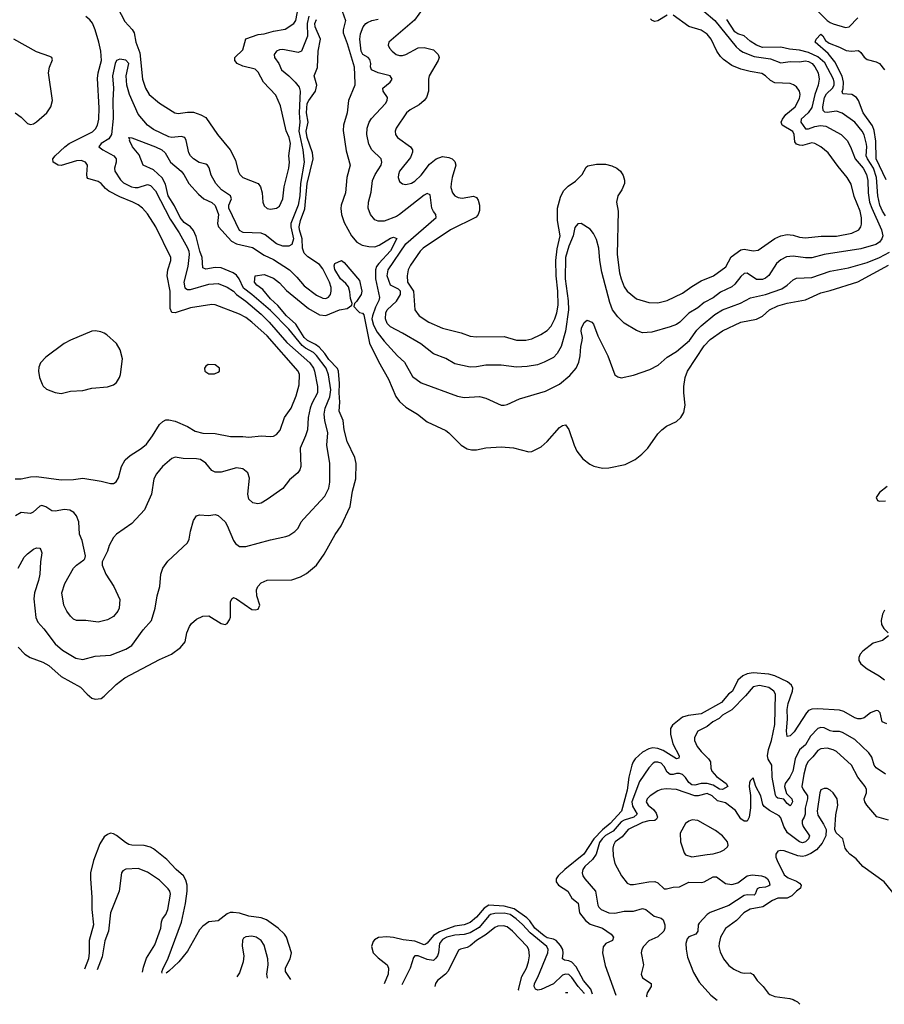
# Model space of a CAD drawing. Header units: inches. Extents: x 1694797 to 1849917, y 907313 to 1017959.
# Tile 151 of 256: x 1771300 to 1776922, y 909974 to 916376. Entities that reach past the tile are written whole.
import ezdxf

# ---------------------------------------------------------------- set-up
doc = ezdxf.new("R2010")
doc.units = ezdxf.units.IN
doc.header["$MEASUREMENT"] = 0
doc.layers.add('B7970', color=7, linetype='Continuous')
doc.layers.add('B7971', color=7, linetype='Continuous')

msp = doc.modelspace()

# ---------------------------------------------------------------- linework, layer by layer
at = {"layer": 'B7970', "color": 5, "elevation": 780}
msp.add_lwpolyline([(1776339.5, 910000), (1776357.6, 909990), (1776373.3, 909974.4)], dxfattribs=at)
at = {"layer": 'B7971', "color": 5}
for points, elevation in [([(1771935.4, 916455.4), (1771983.2, 916363.2), (1772032.2, 916312.2), (1772044.7, 916290), (1772054.9, 916230), (1772081.2, 916161.2), (1772098.6, 915990), (1772117.5, 915930), (1772142, 915890), (1772210, 915832.7), (1772309.2, 915769.2), (1772330, 915764.7), (1772390, 915774.2), (1772430, 915774.3), (1772478, 915758), (1772510, 915739.5), (1772587, 915630), (1772668.9, 915530), (1772703, 915463), (1772719.7, 915390), (1772730.3, 915370), (1772750, 915349.1), (1772850, 915310.3), (1772866, 915290), (1772875.6, 915250), (1772880.3, 915190), (1772890, 915164.9), (1772908.2, 915148.2), (1772930, 915144.2), (1772969, 915150), (1772990, 915163.1), (1773010, 915211), (1773019.5, 915290), (1773050.5, 915410), (1773053.4, 915450), (1773049.1, 915490), (1773061.8, 915570), (1773052.9, 915610), (1773033.3, 915653.3), (1772995.5, 915815.5), (1772964.7, 915884.7), (1772884.4, 915970), (1772850, 916035.1), (1772830, 916053.1), (1772750, 916073.3), (1772714.8, 916090), (1772699.3, 916110), (1772699.8, 916130), (1772750, 916179), (1772770, 916252.2), (1772850, 916278.3), (1772890, 916283), (1772950, 916300.9), (1773026.8, 916313.2), (1773083.1, 916350), (1773095.5, 916370), (1773109.8, 916449.8)], 780), ([(1773397.7, 916430), (1773418.4, 916370), (1773404.1, 916310), (1773404.2, 916290), (1773430, 916220.3), (1773474.4, 916070), (1773478.6, 915961.4), (1773478.6, 915950), (1773436.9, 915850), (1773429.1, 915770.9), (1773404.5, 915690), (1773404.1, 915655.9), (1773423.1, 915523.1), (1773448.6, 915430), (1773427.8, 915350), (1773418.3, 915250), (1773390.8, 915170), (1773388.3, 915148.3), (1773392.3, 915110), (1773410, 915058), (1773458.4, 914970), (1773492, 914930), (1773526, 914910), (1773570, 914900.1), (1773610, 914899.6), (1773638.2, 914910), (1773710, 914955.4), (1773730, 914961.8), (1773752.5, 914952.5), (1773710, 914873.6), (1773634.3, 914790), (1773620.1, 914770), (1773613, 914750), (1773612.7, 914690), (1773640.1, 914570), (1773636, 914550), (1773613.1, 914506.9), (1773594.1, 914450), (1773589.8, 914429.8), (1773599.9, 914390), (1773624.7, 914344.7), (1773670, 914285.7), (1773756.9, 914190), (1773802, 914150), (1773855.1, 914055.1), (1773910, 914014.6), (1774147.1, 913927.1), (1774190, 913920.2), (1774290, 913926.5), (1774330, 913914.6), (1774430, 913870.3), (1774450, 913868.8), (1774470, 913874.9), (1774549.8, 913910.2), (1774719.2, 913960.8), (1774810, 914006.4), (1774876.8, 914063.2), (1774917.7, 914110), (1774935.2, 914150), (1774944.9, 914190), (1774948.7, 914251.3), (1774957.8, 914290), (1774958.7, 914310), (1774949.8, 914350), (1774952.4, 914370), (1774970, 914407.7), (1774990, 914421.3), (1775019.3, 914410), (1775030, 914396.3), (1775060.2, 914320.2), (1775124.4, 914190), (1775170, 914067.7), (1775190, 914053.4), (1775210, 914048), (1775290, 914065.3), (1775398.3, 914101.7), (1775450.6, 914129.4), (1775510, 914180.8), (1775570, 914219.3), (1775654.9, 914290), (1775702.1, 914357.9), (1775730, 914386), (1775820.7, 914459.3), (1775870.7, 914489.3), (1775986.8, 914533.2), (1776052.2, 914567.8), (1776150, 914588.1), (1776254.7, 914625.3), (1776291.1, 914648.9), (1776330, 914684.5), (1776350, 914694.8), (1776450, 914699.5), (1776570, 914739.8), (1776690, 914762), (1776810, 914796.4), (1776890.2, 914829.8), (1776955.2, 914864.8)], 740), ([(1775748.6, 916430), (1775819.2, 916370), (1775959.6, 916199.6), (1775979.8, 916179.8), (1776004.4, 916164.4), (1776075.7, 916135.7), (1776181.1, 916121.1), (1776250, 916094.9), (1776310, 916103.1), (1776370, 916102.7), (1776410, 916108), (1776430, 916103.4), (1776452.2, 916090), (1776470, 916069.8), (1776491.3, 916030), (1776498, 915990), (1776492.6, 915950), (1776471, 915890), (1776450, 915805), (1776427.8, 915770), (1776380.6, 915730), (1776379.9, 915710), (1776410, 915666.9), (1776430, 915666.1), (1776470, 915681), (1776507.5, 915687.5), (1776542.6, 915682.6), (1776640.3, 915630), (1776679.4, 915590), (1776702.3, 915550), (1776731.7, 915470), (1776784.5, 915410), (1776805.6, 915370), (1776815.5, 915330), (1776816.7, 915250), (1776826.1, 915190), (1776839.9, 915150), (1776904.3, 915010), (1776912.3, 914970), (1776906.8, 914950), (1776891.6, 914930), (1776866.2, 914913.8), (1776770, 914886.7), (1776530.1, 914850.1), (1776450, 914827), (1776410, 914826.6), (1776330, 914838), (1776286.2, 914833.8), (1776250, 914813.7), (1776221.2, 914790), (1776170, 914712.4), (1776150, 914695.4), (1776130, 914685.9), (1776090, 914687.2), (1776030, 914727.2), (1776010, 914725), (1775990, 914706.5), (1775950, 914655.4), (1775930, 914639), (1775856.4, 914603.6), (1775810, 914567.6), (1775750, 914536.6), (1775710, 914502.5), (1775650, 914466.7), (1775591.4, 914408.6), (1775570, 914394.7), (1775530, 914378), (1775410, 914343.2), (1775350, 914340.8), (1775310, 914354), (1775230, 914403.6), (1775190, 914444.4), (1775155.2, 914490), (1775136.4, 914536.4), (1775085, 914735), (1775071.7, 914810), (1775065.5, 914890), (1775050, 914946), (1775030, 914986), (1775010, 915013), (1774950.4, 915050.4), (1774930, 915048.2), (1774910, 915024), (1774898, 914970), (1774870, 914903.6), (1774848.2, 914830), (1774846.5, 914690), (1774867.1, 914547.1), (1774868.8, 914490), (1774849.2, 914350.8), (1774821.5, 914250), (1774795.5, 914204.5), (1774770, 914180.3), (1774710, 914148.1), (1774667.2, 914132.8), (1774599.4, 914120.6), (1774530, 914115.6), (1774430, 914129.2), (1774330, 914130.2), (1774270, 914118.2), (1774230, 914116.9), (1774130, 914138.5), (1774070, 914172.3), (1773990, 914204.2), (1773908.4, 914268.4), (1773790, 914338.6), (1773710, 914379.8), (1773690, 914400.8), (1773677.8, 914430), (1773680.2, 914470), (1773690.2, 914490), (1773750, 914544.9), (1773776.8, 914590), (1773775.5, 914610), (1773763.6, 914623.6), (1773710, 914650.2), (1773690.1, 914710), (1773696.8, 914750), (1773810, 914919.2), (1774008.3, 915090), (1774006.7, 915110), (1773990, 915128.9), (1773980.5, 915150), (1773970, 915237.1), (1773950, 915245.8), (1773930, 915235.5), (1773770, 915108.3), (1773750, 915096.3), (1773670, 915065), (1773630, 915065.5), (1773610, 915075.3), (1773580.9, 915110), (1773566.7, 915150), (1773568, 915190), (1773585.4, 915254.6), (1773593.7, 915330), (1773611, 915370), (1773650.9, 915430), (1773655.4, 915450), (1773650.2, 915470), (1773590.2, 915530), (1773570, 915566.4), (1773556.8, 915630), (1773559.1, 915670), (1773573, 915710), (1773587.2, 915732.8), (1773677.6, 915830), (1773690.4, 915850), (1773690.5, 915870), (1773663, 915910), (1773661.3, 915930), (1773708.8, 915970), (1773721.1, 915990), (1773708.5, 916010), (1773630, 916029.1), (1773587.7, 916050), (1773581.3, 916070), (1773583.9, 916090), (1773576.8, 916116.8), (1773565.8, 916130), (1773530.9, 916150), (1773519.6, 916170), (1773512.5, 916250), (1773515.7, 916284.3), (1773533.5, 916330), (1773550.2, 916350), (1773562.5, 916357.5), (1773590.4, 916370), (1773630, 916378.3)], 760), ([(1773922.6, 916450), (1773866.7, 916373.3), (1773700.4, 916230), (1773695.3, 916210), (1773704.2, 916190), (1773721.3, 916170), (1773748.2, 916150), (1773770, 916142.8), (1773790, 916142.6), (1773810, 916149.3), (1773890, 916192.3), (1773930, 916195.8), (1773990, 916179.5), (1774022, 916150), (1774027.6, 916130), (1774021.6, 916110), (1773963.2, 916010), (1773958.6, 915990), (1773958.6, 915910), (1773944.7, 915870), (1773929, 915850), (1773897.3, 915822.7), (1773839.5, 915790), (1773814.6, 915770), (1773748.9, 915670), (1773742.3, 915650), (1773744, 915630), (1773756, 915610), (1773840.3, 915550), (1773853.4, 915530), (1773854.3, 915514.3), (1773840.5, 915479.5), (1773769.2, 915390), (1773762.2, 915370), (1773761.8, 915350), (1773770, 915324.4), (1773790, 915307.6), (1773810, 915303.6), (1773848, 915312.1), (1773870, 915326.5), (1773910, 915365.3), (1773963.8, 915436.2), (1774008.7, 915471.3), (1774050, 915486.4), (1774090, 915479.4), (1774111.7, 915470), (1774130, 915454), (1774136.3, 915430), (1774111.6, 915350), (1774105.2, 915310), (1774104.3, 915284.3), (1774113.7, 915250), (1774130, 915230.4), (1774150, 915219.5), (1774176, 915216), (1774250, 915227.9), (1774270, 915220.3), (1774281.7, 915201.7), (1774290.2, 915170), (1774290, 915135.3), (1774281.1, 915110), (1774268.2, 915091.8), (1774101.7, 915010), (1773923.2, 914890), (1773903.9, 914870), (1773840.2, 914779.8), (1773826.9, 914750), (1773818.8, 914710), (1773822.3, 914670), (1773861.6, 914610), (1773870.2, 914490), (1773897.4, 914450), (1773959.5, 914410), (1774050, 914371.2), (1774170, 914339.7), (1774230, 914318.6), (1774270, 914314), (1774450, 914316.8), (1774530, 914292.2), (1774590, 914292.1), (1774630, 914300.6), (1774688.4, 914328.4), (1774730, 914355.5), (1774756.8, 914383.2), (1774780.2, 914430), (1774792.8, 914470), (1774801.2, 914518.8), (1774798.5, 914610), (1774787.2, 914710), (1774785.2, 914810), (1774794.1, 914885.9), (1774813.8, 914970), (1774797.6, 915070), (1774797.3, 915150), (1774817.3, 915222.7), (1774836.6, 915263.4), (1774866.1, 915293.9), (1774913.5, 915326.5), (1774938.7, 915350), (1774956.9, 915370), (1774983, 915417), (1774993.8, 915426.2), (1775050, 915437.1), (1775110, 915436.4), (1775150, 915425.3), (1775182, 915410), (1775205.5, 915390), (1775223.1, 915363.1), (1775233.4, 915333.4), (1775232.7, 915310), (1775214.6, 915270), (1775189, 915230), (1775181.6, 915190), (1775191.8, 915130), (1775184.3, 914850), (1775200.4, 914730), (1775210.1, 914690), (1775230, 914639.5), (1775250.2, 914610), (1775310, 914561.5), (1775390, 914537.5), (1775450, 914534.2), (1775510, 914550.2), (1775610, 914598.5), (1775670, 914642), (1775730, 914677.7), (1775811, 914710), (1775890.8, 914769.2), (1775926.3, 914833.7), (1775990, 914879.4), (1776010, 914882.9), (1776070, 914873.6), (1776102.1, 914877.9), (1776210, 914954), (1776250, 914970.9), (1776290, 914978.5), (1776330, 914975.2), (1776370, 914962.5), (1776410, 914958), (1776511.7, 914968.3), (1776610, 914968.9), (1776710, 914988.1), (1776756, 915010), (1776768.7, 915030), (1776772.7, 915047.3), (1776772.6, 915087.4), (1776764.7, 915130), (1776726.5, 915226.5), (1776707.1, 915307.1), (1776681.2, 915350), (1776621.5, 915421.5), (1776556.8, 915510), (1776508.2, 915550), (1776470, 915570.7), (1776450, 915574.1), (1776390, 915558.5), (1776370, 915559), (1776350, 915565.7), (1776340.7, 915580.7), (1776335.7, 915630), (1776328.1, 915648.1), (1776257, 915690), (1776251.6, 915710), (1776259.1, 915730), (1776280.9, 915759.1), (1776341.4, 915810), (1776370, 915863), (1776374.2, 915890), (1776371.1, 915910), (1776350, 915938.4), (1776332.2, 915952.2), (1776310, 915960.5), (1776210, 915965.8), (1776180.8, 915980.8), (1776150, 916010.9), (1776126, 916026), (1776050, 916038.4), (1775990, 916053.9), (1775930, 916077.9), (1775875.8, 916115.8), (1775855.7, 916135.7), (1775832.7, 916170), (1775795.9, 916250), (1775770, 916281.5), (1775730, 916306.9), (1775650, 916330.7), (1775550, 916405.7)], 780), ([(1775510, 916405.4), (1775450, 916369), (1775430, 916364.8), (1775411.4, 916371.4), (1775401.9, 916381.9)], 780), ([(1776490, 916431.9), (1776550, 916370.2), (1776570, 916357.8), (1776590, 916347.8), (1776670, 916324.1), (1776693.5, 916330), (1776750, 916388.4)], 740), ([(1771270, 913390.3), (1771310, 913390.3), (1771370, 913402.8), (1771410, 913405.5), (1771570, 913384.2), (1771650, 913385.8), (1771710, 913394.2), (1771830, 913376.1), (1771890, 913359.5), (1771910, 913360.4), (1771928.2, 913371.8), (1771942.9, 913397.1), (1771962.8, 913470), (1771986.5, 913513.5), (1772017.7, 913542.3), (1772090, 913588.1), (1772123.9, 913616.1), (1772164.2, 913670), (1772210, 913743.1), (1772230, 913763.2), (1772250, 913773.2), (1772270, 913775), (1772310, 913765.8), (1772390, 913731), (1772441.3, 913701.3), (1772490, 913688.4), (1772570, 913686.4), (1772670, 913665.4), (1772750, 913666.7), (1772790, 913661.7), (1772869.2, 913669.2), (1772930, 913666.5), (1772950, 913669), (1772970, 913678), (1772992.8, 913707.2), (1773021.2, 913790), (1773065.7, 913850), (1773097.9, 913930), (1773118.2, 914001.8), (1773118.7, 914070), (1773110, 914090.7), (1772910, 914319.6), (1772810, 914408.6), (1772770, 914438.6), (1772730, 914460.7), (1772570, 914521.8), (1772550, 914524.7), (1772410, 914502.9), (1772310, 914469.3), (1772290, 914471.1), (1772278.4, 914498.4), (1772278.5, 914610), (1772259.2, 914710), (1772262.5, 914750), (1772281.8, 914810), (1772282, 914830), (1772184.8, 915030), (1772130, 915112.8), (1772098.3, 915150), (1772071, 915171), (1772035.8, 915190), (1771950, 915223.2), (1771880.5, 915260.5), (1771858, 915278), (1771830, 915310.5), (1771810, 915324.2), (1771743.7, 915343.7), (1771738.3, 915350), (1771736.4, 915370), (1771740.4, 915430), (1771727.6, 915450), (1771699.6, 915459.6), (1771670, 915458.8), (1771570, 915427.9), (1771549.7, 915430), (1771517.3, 915450), (1771514.8, 915470), (1771529.8, 915490), (1771594.1, 915550), (1771622, 915570), (1771772.8, 915647.2), (1771793.1, 915666.9), (1771805.6, 915690), (1771813.8, 915730), (1771816.7, 915803.3), (1771806.7, 915993.3), (1771810.4, 916030), (1771831.3, 916110), (1771827.8, 916170), (1771815.2, 916230), (1771790.7, 916310), (1771772.3, 916352.3), (1771755.6, 916375.6), (1771730, 916395.7)], 780), ([(1773180.4, 916399.6), (1773169.1, 916350), (1773171.4, 916268.6), (1773132.3, 916170), (1773110, 916162.7), (1773010, 916181.6), (1772990, 916179.1), (1772970, 916170.2), (1772954.2, 916150), (1772955.8, 916130), (1772984.1, 916090), (1773001.7, 916050), (1773050.7, 916010.7), (1773092.2, 915970), (1773116.3, 915936.3), (1773124.2, 915910), (1773117.2, 915770), (1773121.3, 915710), (1773115.3, 915650), (1773141.8, 915530), (1773149.6, 915449.6), (1773124.9, 915310), (1773121.2, 915230), (1773110.8, 915170), (1773064, 915050), (1773063.4, 915030), (1773080.2, 914950), (1773070, 914914.6), (1773050, 914903.2), (1773010, 914902.4), (1772970, 914919.5), (1772896.3, 914976.3), (1772870, 914988.3), (1772752, 914992), (1772730, 915004.4), (1772660.6, 915150), (1772659.8, 915170), (1772677.1, 915210), (1772671.1, 915230), (1772612, 915270), (1772574.5, 915310), (1772545, 915365), (1772532.3, 915412.3), (1772520.8, 915430), (1772510, 915437.4), (1772467, 915447.1), (1772430, 915471.5), (1772410.8, 915490.8), (1772400.6, 915510), (1772383.2, 915590), (1772372.7, 915610), (1772350, 915616.6), (1772290, 915610.1), (1772270, 915613.7), (1772170, 915662.5), (1772130, 915690.9), (1772070, 915762.3), (1772014.3, 915890), (1771997.3, 915950), (1771992.9, 916010), (1772010.4, 916090), (1771990, 916113.5), (1771950, 916118.8), (1771930.4, 916109.6), (1771920.4, 916090), (1771903, 916010), (1771909.5, 915930), (1771905, 915850), (1771907.2, 915732.8), (1771896.4, 915630), (1771878.7, 915601.3), (1771829.7, 915570), (1771813.5, 915550), (1771839.8, 915530), (1771911.3, 915490), (1771920.3, 915480.3), (1771926.4, 915470), (1771927, 915450), (1771916.2, 915410), (1771918.9, 915390), (1771954.4, 915334.4), (1771975.3, 915315.3), (1772027.3, 915290), (1772050, 915284.1), (1772070, 915283.7), (1772130, 915303.9), (1772150, 915298), (1772183.1, 915263.1), (1772278.3, 915078.3), (1772337.2, 914990), (1772391.5, 914891.6), (1772399.2, 914870), (1772401.3, 914850), (1772392.3, 914770), (1772366.3, 914670), (1772373.3, 914633.3), (1772390, 914621.5), (1772410, 914621.9), (1772530, 914655.4), (1772590, 914660.7), (1772650, 914637.7), (1772690, 914610.5), (1772709.9, 914589.9), (1772770, 914546.4), (1772870, 914460.6), (1772921.5, 914410), (1773037.6, 914277.6), (1773185.7, 914145.7), (1773209.4, 914110), (1773216.1, 914090), (1773236.2, 913990), (1773236.8, 913950), (1773199.8, 913880.2), (1773189.1, 913850.9), (1773175.3, 913790), (1773171.3, 913710), (1773158.6, 913670), (1773123.4, 913590), (1773127.3, 913470), (1773122, 913450), (1773107.8, 913430), (1773054.8, 913385.2), (1773010, 913328.4), (1772910, 913255.3), (1772870, 913232), (1772848.7, 913228.7), (1772814.9, 913234.9), (1772790, 913258.8), (1772783.1, 913290), (1772795.1, 913395.1), (1772783.8, 913430), (1772750, 913455.3), (1772710, 913461.7), (1772610, 913434.6), (1772570, 913433.7), (1772550, 913444.4), (1772510, 913493.1), (1772475.5, 913515.5), (1772450, 913521.1), (1772363.7, 913523.7), (1772310, 913531.8), (1772290, 913523.1), (1772228, 913470), (1772190, 913423.8), (1772171.2, 913390), (1772157.8, 913290), (1772112.3, 913190), (1772030, 913101.1), (1771929.8, 913030.2), (1771909.8, 913010.2), (1771882, 912958), (1771870, 912921), (1771837.2, 912850), (1771837.2, 912830), (1771859.5, 912770), (1771913, 912690), (1771950, 912606), (1771946.6, 912550), (1771937.4, 912530), (1771910, 912494.9), (1771870, 912473.6), (1771810, 912458), (1771730, 912468.9), (1771670, 912470.4), (1771650, 912479.3), (1771630, 912498), (1771607.2, 912530), (1771587.7, 912570), (1771573.7, 912650), (1771594, 912710), (1771650, 912809.3), (1771670, 912829.4), (1771716.7, 912863.3), (1771722.8, 912870), (1771727.3, 912890), (1771705.5, 912990), (1771688.5, 913030), (1771685.2, 913110), (1771670, 913150.7), (1771652.7, 913172.7), (1771625.9, 913185.9), (1771591.1, 913191.1), (1771530, 913179.7), (1771510, 913182.4), (1771470, 913209.1), (1771443.7, 913216.3), (1771430, 913213.6), (1771386.8, 913173.2), (1771370, 913166.2), (1771310, 913171), (1771273.7, 913150)], 760), ([(1771289.1, 912810), (1771330, 912880.3), (1771350, 912902.8), (1771390, 912932.8), (1771410, 912941.5), (1771430, 912939.5), (1771438.3, 912930), (1771443.2, 912910), (1771434.2, 912850), (1771431.4, 912770), (1771423.1, 912730), (1771396.2, 912650), (1771391.3, 912610), (1771404.5, 912490), (1771417.8, 912457.8), (1771456.1, 912416.1), (1771530, 912319), (1771577.6, 912277.6), (1771664.7, 912224.7), (1771710, 912216.5), (1771790, 912238.5), (1771890, 912244.2), (1771990, 912282.8), (1772030, 912307.9), (1772103.5, 912410), (1772158, 912470), (1772181.4, 912550), (1772194.2, 912630), (1772211.2, 912691.2), (1772218.7, 912770), (1772231.1, 912808.9), (1772264.1, 912855.9), (1772390, 912974.8), (1772401, 912999), (1772409.7, 913050), (1772430, 913118.8), (1772450, 913150.5), (1772470, 913156.4), (1772527.5, 913152.5), (1772570, 913158.4), (1772590, 913152.2), (1772636.9, 913110), (1772650, 913087.7), (1772689.1, 912990), (1772703.1, 912970), (1772730, 912951.5), (1772770.3, 912950.3), (1772930, 912993.8), (1773030, 913015.3), (1773050, 913022.4), (1773090, 913048.7), (1773109.8, 913070.2), (1773130.9, 913110), (1773147.3, 913130), (1773283, 913277), (1773309.8, 913330), (1773315.5, 913370), (1773316, 913490), (1773296.2, 913610), (1773304.1, 913690), (1773284.1, 913770), (1773279.1, 913810), (1773286.3, 913850), (1773315.6, 913924.4), (1773322.2, 913970), (1773307.3, 914067.3), (1773293.2, 914110), (1773230, 914192.4), (1773210, 914211.2), (1773159.1, 914239.1), (1773137.1, 914257.1), (1773050, 914363), (1772930, 914485.4), (1772809.1, 914590), (1772755.3, 914630), (1772727.2, 914690), (1772710, 914714.6), (1772688.1, 914730), (1772610, 914762), (1772570, 914764.8), (1772510, 914753.6), (1772490, 914762.2), (1772485.7, 914830), (1772470.2, 914870.2), (1772446.6, 914966.6), (1772430, 915004.9), (1772410.4, 915030), (1772370, 915058.2), (1772343, 915090), (1772306.5, 915166.5), (1772265.7, 915230), (1772247.2, 915307.2), (1772227.4, 915347.4), (1772170, 915399.6), (1772102.3, 915430), (1772077.7, 915497.7), (1772033.5, 915550), (1772013.2, 915590), (1772015.3, 915595.3), (1772009.7, 915610), (1772030, 915606.8), (1772182.4, 915550), (1772224.4, 915530), (1772244.9, 915510), (1772280.3, 915450), (1772350.8, 915390), (1772367.1, 915370), (1772399.7, 915310), (1772461.7, 915241.7), (1772497.5, 915210), (1772550, 915186.1), (1772570, 915166.6), (1772591.8, 915110), (1772586.9, 915050), (1772592.3, 915030), (1772676.2, 914936.2), (1772710, 914919.1), (1772813.6, 914893.6), (1772890, 914845.4), (1772950, 914816.4), (1773055.2, 914750), (1773102.6, 914702.6), (1773150, 914644.6), (1773230, 914585.3), (1773270, 914564.8), (1773290, 914563.7), (1773307.8, 914572.2), (1773320.3, 914590), (1773326.3, 914610), (1773325.4, 914634.6), (1773315.3, 914670), (1773270, 914755.4), (1773250, 914783.4), (1773173.6, 914833.6), (1773150, 914858.1), (1773139.4, 914890), (1773136, 914950), (1773118.7, 915010), (1773117.8, 915030), (1773125.3, 915070), (1773153.3, 915146.7), (1773170.2, 915310), (1773207.1, 915470), (1773203, 915510), (1773168.2, 915610), (1773162.1, 915650), (1773176.1, 915710), (1773165.4, 915770), (1773169.7, 915830), (1773179.1, 915850), (1773223.1, 915910), (1773231.7, 915950), (1773213.6, 916010), (1773235.5, 916064.5), (1773241.2, 916170), (1773255.6, 916250), (1773222, 916330), (1773219.7, 916350), (1773230, 916377.7)], 740), ([(1776930, 915099.4), (1776910.2, 915130.2), (1776893.5, 915170), (1776879.9, 915230), (1776871.2, 915350), (1776850.6, 915410), (1776812.3, 915470), (1776804.7, 915490), (1776809.1, 915550), (1776806.4, 915566.4), (1776790, 915626.9), (1776778.5, 915650), (1776730, 915709.2), (1776647.1, 915767.1), (1776610, 915779.9), (1776550, 915772.7), (1776534.9, 915774.9), (1776524.2, 915784.2), (1776521.3, 915810), (1776533.5, 915870), (1776546.7, 915893.3), (1776585.6, 915930), (1776595.1, 915950), (1776596.8, 915970), (1776591.7, 915990), (1776535.9, 916095.9), (1776490, 916134.9), (1776430, 916162.3), (1776370, 916177.6), (1776304.7, 916184.7), (1776250, 916196.6), (1776130, 916194.9), (1776090, 916211), (1776050, 916235.8), (1776009.7, 916269.7), (1775970, 916283.1), (1775950, 916297.4), (1775897.8, 916377.8)], 740), ([(1776934.4, 915334.4), (1776870, 915471.5), (1776866.6, 915586.6), (1776855.6, 915655.6), (1776845, 915685), (1776784, 915770), (1776753.7, 915850), (1776740.6, 915870), (1776710, 915888.2), (1776652.9, 915892.9), (1776648.8, 915908.8), (1776654.2, 915925.8), (1776656, 915970), (1776648.9, 916008.9), (1776601, 916101), (1776556.5, 916156.5), (1776472.4, 916230), (1776478.8, 916250), (1776510, 916280.7), (1776522.8, 916270), (1776540.5, 916240.5), (1776563.1, 916223.1), (1776630, 916197.6), (1776674.8, 916174.8), (1776708.5, 916171.5), (1776755, 916175), (1776770, 916162.4), (1776790, 916131.8), (1776810, 916117.3), (1776870, 916101.8), (1776890.7, 916090.7), (1776923, 916050)], 720), ([(1771270, 915770.5), (1771310, 915743), (1771350, 915701.3), (1771370, 915694), (1771390, 915698.9), (1771410, 915711.6), (1771475.8, 915770), (1771503.1, 915810), (1771513.3, 915850), (1771486.4, 916030), (1771493.9, 916066.1), (1771513.6, 916113.6), (1771509.4, 916129.4), (1771496.6, 916136.6), (1771410, 916167), (1771262, 916250)], 820), ([(1771290, 912295.8), (1771333, 912250), (1771368.3, 912228.3), (1771450, 912198), (1771490, 912176.8), (1771570, 912106.2), (1771696.1, 912036.1), (1771738.7, 911990), (1771770, 911964.6), (1771790, 911958.9), (1771830, 911963.2), (1771850, 911977.8), (1771926.2, 912053.8), (1771983.3, 912096.7), (1772210, 912216), (1772287, 912250), (1772345.5, 912294.5), (1772375.1, 912330), (1772386.6, 912390), (1772403.6, 912430), (1772418, 912450), (1772450, 912479.1), (1772490, 912498.8), (1772530, 912501), (1772610, 912450.7), (1772635.5, 912444.5), (1772650, 912451), (1772665.1, 912474.9), (1772669.6, 912490.4), (1772669.7, 912590), (1772679.3, 912610), (1772690, 912619.1), (1772710, 912610.5), (1772810, 912541.6), (1772830, 912538), (1772850, 912542.8), (1772860.7, 912570), (1772841.6, 912630), (1772839.7, 912670), (1772848.7, 912691.3), (1772870, 912714), (1772910, 912731.6), (1773070, 912733.1), (1773126.4, 912753.6), (1773164.9, 912775.1), (1773229.7, 912830.3), (1773279.5, 912900.5), (1773350.9, 913029.1), (1773390, 913084.9), (1773448.9, 913210), (1773463.9, 913310), (1773485.7, 913390), (1773487.3, 913490), (1773478.8, 913530), (1773430, 913633.6), (1773410.7, 913709.3), (1773403.2, 913770), (1773378.3, 913830), (1773381.5, 913890), (1773376.6, 913950), (1773378.8, 914010), (1773373.2, 914090), (1773367.1, 914107.1), (1773310, 914167.5), (1773284.9, 914204.9), (1773246.4, 914246.4), (1773223.8, 914263.8), (1773170.6, 914290), (1773150.5, 914310), (1773096.3, 914396.3), (1773034.7, 914450), (1772978.4, 914518.4), (1772930, 914560.3), (1772880.9, 914620.9), (1772842.4, 914650), (1772826.3, 914670), (1772830, 914711.3), (1772890, 914718.4), (1772950, 914695.3), (1772990, 914664.9), (1773034.7, 914614.7), (1773177.9, 914497.9), (1773250, 914456.3), (1773290, 914452.5), (1773378.4, 914490), (1773430, 914497.5), (1773459.7, 914520.3), (1773461.6, 914530), (1773450, 914563.7), (1773447.1, 914607.1), (1773438.4, 914638.4), (1773420.5, 914660.5), (1773386.5, 914690), (1773348, 914752), (1773344.1, 914775.9), (1773349, 914791), (1773392, 914810), (1773410, 914798), (1773510, 914679.1), (1773524.7, 914610), (1773519.7, 914590), (1773490, 914543), (1773477, 914530), (1773473.4, 914510), (1773500.1, 914480.1), (1773510, 914472.7), (1773530, 914468.1), (1773536.7, 914456.7), (1773573.6, 914273.6), (1773632.8, 914152.8), (1773698.8, 914038.8), (1773745.9, 913925.9), (1773770, 913892.9), (1773810, 913855.8), (1773887.2, 913810), (1773950, 913761.6), (1774070, 913704.9), (1774090.4, 913690), (1774170.8, 913610), (1774210, 913586), (1774238.4, 913578.4), (1774270, 913579.5), (1774330, 913592.6), (1774430, 913599.2), (1774511.1, 913591.1), (1774610, 913567), (1774630, 913568.5), (1774690, 913599.1), (1774730, 913634), (1774810, 913724), (1774830, 913737.3), (1774850, 913741), (1774870, 913712), (1774904.4, 913610), (1774923.1, 913570), (1774961.1, 913521.1), (1775006.1, 913486.1), (1775033.5, 913473.5), (1775090, 913460.3), (1775130, 913461.1), (1775235.9, 913484.1), (1775302.9, 913517.1), (1775344.5, 913550), (1775384.5, 913590), (1775450, 913682.8), (1775476, 913710), (1775506.7, 913733.3), (1775570, 913764.4), (1775599.6, 913790), (1775617.4, 913822.6), (1775626.9, 913870), (1775617.6, 913950), (1775617.4, 913990), (1775627.4, 914050), (1775641.4, 914090), (1775750, 914255.2), (1775790, 914295.5), (1775870, 914353.2), (1775989.6, 914410), (1776090, 914428.7), (1776130.8, 914449.2), (1776175.6, 914490), (1776230, 914514.8), (1776290, 914532.5), (1776410, 914554.6), (1776510, 914599.6), (1776570, 914614.1), (1776750, 914670.6), (1776950, 914780.3)], 720), ([(1776939.9, 913340.1), (1776890, 913301.4), (1776869.3, 913270), (1776878.4, 913250), (1776890, 913246), (1776930, 913246.6)], 720), ([(1776923.2, 912536.8), (1776910.1, 912510), (1776900.9, 912470), (1776904.4, 912444.4), (1776918.5, 912418.5), (1776946.2, 912390)], 720), ([(1776950.2, 912370), (1776910, 912339.9), (1776850, 912322.4), (1776782.8, 912270), (1776764.7, 912250), (1776756.1, 912230), (1776757.3, 912210), (1776768.2, 912188.2), (1776810, 912155.6), (1776889.1, 912110), (1776923.8, 912083.8)], 720), ([(1776938, 911798), (1776908.7, 911810), (1776895.3, 911870), (1776882, 911882), (1776870, 911884.5), (1776832.7, 911870), (1776790, 911837), (1776770, 911830.5), (1776750, 911830.5), (1776730, 911836.5), (1776658.1, 911878.1), (1776630, 911886.5), (1776490, 911896.4), (1776450, 911893.8), (1776430, 911884.7), (1776415.3, 911870), (1776335.2, 911744.8), (1776310, 911720.4), (1776290, 911715.1), (1776285.3, 911750), (1776292.7, 911830), (1776290.5, 911890), (1776297.8, 911930), (1776324.5, 912010), (1776326.5, 912030), (1776317.4, 912050), (1776291.8, 912070), (1776210, 912110.5), (1776170, 912121.6), (1776069.9, 912129.9), (1776030, 912123.3), (1776002.6, 912110), (1775970, 912081), (1775935.6, 912010), (1775908.2, 911990), (1775863, 911937), (1775730, 911863.8), (1775647.3, 911852.7), (1775610, 911841), (1775544.9, 911790), (1775532.6, 911767.4), (1775531.5, 911730), (1775547.2, 911667.2), (1775587.2, 911590), (1775585.2, 911574.8), (1775570, 911569.8), (1775484.9, 911624.9), (1775450, 911638.3), (1775417.4, 911642.6), (1775390, 911636), (1775350, 911613.8), (1775302.4, 911570), (1775287.9, 911550), (1775281.2, 911530), (1775260.6, 911450), (1775250, 911366), (1775212.1, 911230), (1775140.4, 911150), (1775090, 911108.9), (1775033.5, 911050), (1774967.7, 910950), (1774845.1, 910850), (1774801.7, 910810), (1774787.4, 910790), (1774787.8, 910770), (1774803.2, 910750), (1774863.6, 910710), (1774890, 910665.3), (1774931.7, 910631.7), (1774940.1, 910570), (1774979.5, 910519.5), (1775010, 910496.3), (1775088.7, 910470), (1775144.9, 910430), (1775161.6, 910410), (1775154.8, 910390), (1775110.1, 910369.9), (1775092.8, 910347.1), (1775090.1, 910310), (1775106.6, 910226.6), (1775176.3, 910033)], 720), ([(1776930, 911470.8), (1776870, 911510.8), (1776855.6, 911530), (1776840.4, 911580.4), (1776821.7, 911610), (1776730, 911696.2), (1776650, 911742), (1776630, 911748.4), (1776590, 911747.6), (1776570, 911752.2), (1776530, 911771.7), (1776510, 911774.7), (1776490, 911768.1), (1776441.7, 911718.3), (1776410, 911662), (1776370, 911627.9), (1776343.3, 911570), (1776327.4, 911490), (1776308.2, 911451.8), (1776276.4, 911410), (1776273.5, 911390), (1776285, 911345), (1776321, 911310), (1776324.7, 911290), (1776314.4, 911270), (1776310, 911264), (1776290, 911279.2), (1776267.5, 911307.5), (1776230, 911314.4), (1776220.9, 911320.9), (1776214.4, 911334.4), (1776192.2, 911450), (1776190.9, 911530), (1776167.7, 911567.7), (1776162.9, 911590), (1776167.9, 911630), (1776187.4, 911690), (1776210, 911793.4), (1776214, 911990), (1776204.2, 912010), (1776170, 912034.7), (1776110, 912047.5), (1776070, 912038.2), (1776020.1, 911979.9), (1775930.7, 911889.3), (1775870, 911854.3), (1775847.4, 911832.6), (1775807.5, 911810), (1775770, 911780.6), (1775710, 911750.7), (1775688.3, 911710), (1775687.5, 911690), (1775704.6, 911650), (1775730, 911617.8), (1775779.7, 911570), (1775791.4, 911551.4), (1775793.7, 911510), (1775801, 911490), (1775830, 911455.9), (1775893.8, 911410), (1775903.9, 911390), (1775870, 911371.5), (1775850, 911374), (1775810, 911399.6), (1775770, 911409.1), (1775730.7, 911409.3), (1775690, 911399.5), (1775670, 911401.8), (1775650, 911415.6), (1775628.8, 911448.8), (1775610, 911467.8), (1775590, 911474.9), (1775570, 911475.3), (1775550, 911469.1), (1775530, 911469.1), (1775510, 911484.6), (1775490, 911521), (1775470, 911541.9), (1775450, 911549.2), (1775430, 911548.2), (1775418.6, 911541.4), (1775390, 911511.8), (1775330, 911423.1), (1775281.2, 911290), (1775283.6, 911263.6), (1775315.3, 911210), (1775293, 911190), (1775230, 911171.1), (1775210, 911160.1), (1775159.3, 911100.7), (1775110, 911071.1), (1775087.3, 911050), (1775070, 911025.7), (1775047.6, 910950), (1775023.5, 910916.5), (1774975, 910870), (1774960.9, 910850), (1774956.5, 910830), (1774962, 910810), (1774974.4, 910790), (1775045, 910710), (1775059.4, 910619.4), (1775065.7, 910605.7), (1775081.5, 910590), (1775130.1, 910570.1), (1775170, 910566), (1775230, 910579.2), (1775290, 910579.8), (1775350, 910596.8), (1775370.6, 910590.6), (1775426.5, 910546.5), (1775470, 910535), (1775483.1, 910523.1), (1775495.6, 910490), (1775495.6, 910470), (1775487.9, 910450), (1775450, 910413.7), (1775390, 910387.9), (1775355.5, 910350), (1775344.4, 910330), (1775340.9, 910310), (1775355.6, 910230), (1775341.3, 910170), (1775350, 910147.1), (1775406.7, 910110), (1775406, 910090), (1775379.1, 910050), (1775375, 910030), (1775377.9, 910023.1)], 740), ([(1776950, 911170.5), (1776873, 911193), (1776808.9, 911268.9), (1776795.2, 911290), (1776791.7, 911310), (1776806.3, 911350), (1776807, 911370), (1776798.4, 911390), (1776750.6, 911450), (1776709.2, 911529.2), (1776610, 911618.7), (1776590, 911629.8), (1776550, 911639.5), (1776510, 911635.2), (1776490, 911624.6), (1776457.4, 911582.6), (1776426.7, 911553.3), (1776414.3, 911530), (1776398.8, 911470), (1776386.5, 911390), (1776393.5, 911370), (1776421.7, 911330), (1776421.6, 911310), (1776406.5, 911250), (1776407.6, 911210), (1776401.6, 911190), (1776388.6, 911170), (1776387.2, 911150), (1776394.1, 911130), (1776434.4, 911070), (1776430, 911049.1), (1776410, 911030.5), (1776390, 911024.4), (1776369.9, 911029.9), (1776292.8, 911090), (1776268.8, 911130), (1776250, 911186), (1776239.1, 911199.1), (1776174.5, 911234.5), (1776140.9, 911260.9), (1776132.8, 911272.8), (1776118.7, 911330), (1776087, 911390), (1776070, 911446), (1776050, 911428), (1776046.4, 911413.6), (1776044.2, 911390), (1776052.4, 911332.4), (1776051.5, 911251.5), (1776043.4, 911190), (1776030, 911164.2), (1776010, 911164.6), (1775990, 911179.9), (1775954, 911234), (1775890, 911284.9), (1775838.1, 911298.1), (1775802.3, 911330), (1775770, 911345.1), (1775710.8, 911329.2), (1775690, 911330.3), (1775570, 911370.6), (1775504.4, 911375.5), (1775470, 911370.8), (1775450, 911362.8), (1775399.1, 911330), (1775381, 911310), (1775374.3, 911290), (1775385.7, 911270), (1775420.5, 911240.5), (1775437.7, 911217.7), (1775447.1, 911190), (1775441.7, 911178.3), (1775430.1, 911169.9), (1775390, 911168), (1775350, 911155.7), (1775255.8, 911110), (1775217.6, 911062.4), (1775172.4, 911030), (1775160.2, 911010), (1775156.6, 910990), (1775158.9, 910938.9), (1775170, 910890.7), (1775212, 910810), (1775250, 910761.6), (1775270, 910753.7), (1775290, 910752.9), (1775390.2, 910770.2), (1775430, 910772.1), (1775450, 910764.6), (1775490, 910724.4), (1775504.9, 910724.9), (1775550, 910736.9), (1775590, 910737.5), (1775650, 910768.5), (1775734.2, 910765.8), (1775750, 910770.1), (1775810, 910803), (1775830, 910803.2), (1775890, 910759), (1775930, 910752.3), (1775970, 910763.7), (1776030, 910810.7), (1776063.1, 910816.9), (1776123.8, 910810), (1776150, 910801.7), (1776163.1, 910790), (1776173.8, 910770), (1776178.5, 910750), (1776170, 910743.7), (1776150, 910735.9), (1776107.8, 910732.2), (1776094.4, 910725.6), (1776082.4, 910690), (1776075.5, 910684.5), (1776030, 910685.1), (1776010, 910681), (1775910, 910616.2), (1775790, 910571.7), (1775770, 910559.3), (1775717.9, 910502.1), (1775711.3, 910490), (1775708.7, 910450), (1775696.5, 910430), (1775650, 910412.5), (1775639.6, 910400.4), (1775631.8, 910370), (1775633.3, 910333.3), (1775641.5, 910281.5), (1775681.1, 910181.1), (1775719.1, 910119.1), (1775793.6, 910033.6), (1775836.1, 910000.7)], 760), ([(1777036.9, 910630), (1776921.3, 910770), (1776781.8, 910870), (1776739.7, 910919.7), (1776697.2, 910950), (1776680.3, 910970), (1776668.4, 910990), (1776652.8, 911050), (1776609.6, 911090), (1776599.7, 911110), (1776606.6, 911206.6), (1776618.8, 911270), (1776615.3, 911310), (1776590, 911349.6), (1776570, 911366.3), (1776550, 911376.9), (1776530, 911377.6), (1776510, 911369.5), (1776501.8, 911350), (1776486.1, 911230), (1776490, 911204.9), (1776526.2, 911146.2), (1776542.8, 911110), (1776541.1, 911070), (1776518.3, 911021.7), (1776481.7, 910978.3), (1776445.1, 910954.9), (1776410, 910939.4), (1776390, 910936.3), (1776360.2, 910940.2), (1776270, 910972.4), (1776250, 910975.1), (1776230, 910969.2), (1776216.3, 910950), (1776217.1, 910930), (1776224.6, 910910), (1776270, 910817), (1776296.5, 910796.5), (1776350, 910775.1), (1776370, 910762.3), (1776381.8, 910750), (1776377.5, 910730), (1776350, 910710.5), (1776319.9, 910680.1), (1776290, 910663.7), (1776230, 910663.8), (1776195.8, 910650), (1776132.9, 910607.1), (1776050, 910593.6), (1776007.6, 910570), (1775960, 910520), (1775890, 910467), (1775857.6, 910410), (1775847.2, 910372.8), (1775846.7, 910350), (1775855.4, 910315.4), (1775875.8, 910270), (1775910, 910226), (1775942.6, 910202.6), (1775990, 910181.1), (1776010, 910176.5), (1776050, 910178), (1776069, 910169), (1776094.3, 910130), (1776134.6, 910090), (1776166.5, 910046.5), (1776177.8, 910037.8), (1776210, 910024.2), (1776308.1, 910011.9), (1776330, 910005.3), (1776339.5, 910000)], 780), ([(1772226, 910177.5), (1772224.9, 910184.9), (1772230, 910202.8), (1772265.6, 910274.4), (1772351.2, 910508.8), (1772379.1, 910630), (1772388.6, 910710), (1772389, 910749), (1772381.3, 910781.3), (1772365, 910810), (1772316.8, 910850), (1772256, 910916), (1772170, 910985.8), (1772150, 910996.5), (1772110, 911007), (1772030, 911009.2), (1772010, 911014.3), (1771987.2, 911027.2), (1771930, 911072.9), (1771910, 911083.1), (1771890, 911086), (1771870, 911078.5), (1771850, 911062.7), (1771821.4, 911018.6), (1771779, 910910), (1771761.2, 910830), (1771759.3, 910790), (1771769.6, 910670), (1771769.7, 910590), (1771779.9, 910490), (1771751.9, 910390), (1771751.3, 910310), (1771746.5, 910270), (1771721.9, 910202.2)], 720), ([(1772099.5, 910183.7), (1772105, 910215), (1772125.3, 910274.7), (1772179.2, 910360.8), (1772216.6, 910470), (1772221.1, 910510), (1772227.9, 910530), (1772250, 910559.3), (1772263.8, 910590), (1772281.3, 910690), (1772276.2, 910710), (1772265.8, 910725.8), (1772210, 910780.8), (1772130, 910834), (1772070, 910856.8), (1771990, 910852.4), (1771970, 910842), (1771961.3, 910830), (1771946.3, 910710), (1771891.1, 910570), (1771878.2, 910450), (1771852.8, 910387.2), (1771836.1, 910283.9), (1771804, 910198.2)], 740), ([(1775024.9, 910040.4), (1775013.7, 910073.7), (1774965.9, 910130), (1774917.6, 910217.6), (1774890, 910247.8), (1774870, 910257.4), (1774842.1, 910262.1), (1774829.8, 910269.8), (1774833.7, 910306.3), (1774831.1, 910330), (1774817.1, 910357.1), (1774788.4, 910388.4), (1774770, 910398.4), (1774730, 910407.4), (1774710, 910420.4), (1774649.4, 910470), (1774617, 910517), (1774597.1, 910537.1), (1774515.8, 910595.8), (1774450, 910612.9), (1774350, 910618.6), (1774320.1, 910599.9), (1774270, 910540.8), (1774230, 910505.3), (1774190.3, 910490), (1774130, 910483.4), (1774030, 910445.8), (1773990, 910421.4), (1773950, 910372.5), (1773936.2, 910363.8), (1773930, 910361.9), (1773870, 910385.8), (1773792.6, 910392.6), (1773730, 910408.5), (1773687, 910413), (1773632.3, 910407.7), (1773606.9, 910393.1), (1773597.8, 910382.2), (1773587.7, 910350), (1773598.5, 910310), (1773630, 910275.5), (1773689.2, 910230), (1773699, 910210), (1773695.1, 910170), (1773670.7, 910106.7)], 720), ([(1773062.1, 910136.5), (1773028.7, 910188.7), (1773028.9, 910211.1), (1773059.5, 910270), (1773068, 910308), (1773034.7, 910410), (1773021.1, 910430), (1772980.3, 910470), (1772903.7, 910523.7), (1772870, 910535.8), (1772790, 910547.4), (1772730, 910567.7), (1772687.8, 910572.2), (1772669.4, 910570.6), (1772650, 910562.2), (1772590, 910516.9), (1772530, 910510.9), (1772490, 910483.1), (1772470, 910459.3), (1772390, 910319.7), (1772333.8, 910250), (1772270, 910189.7), (1772252.3, 910176.2)], 720), ([(1774972.4, 910043), (1774970, 910047.6), (1774931.4, 910090), (1774890, 910148.8), (1774870, 910167.3), (1774850, 910171.2), (1774830, 910163.7), (1774770, 910108.1), (1774690, 910070.8), (1774670, 910066.6), (1774653.5, 910073.5), (1774646.2, 910090), (1774647.4, 910110), (1774670, 910151.5), (1774733.8, 910310), (1774736, 910330), (1774726.5, 910350), (1774619.5, 910439.5), (1774570, 910494.1), (1774528.6, 910530), (1774490, 910557.4), (1774450, 910566.9), (1774390, 910565.6), (1774361.7, 910558.3), (1774349.6, 910550.4), (1774286.8, 910473.2), (1774230, 910439.1), (1774190, 910427.7), (1774130, 910424.9), (1774077.6, 910410), (1774050, 910396.1), (1774028.7, 910370), (1774023, 910310), (1774016.3, 910290), (1774006.7, 910273.3), (1773990, 910259.9), (1773950, 910264.8), (1773890, 910289.8), (1773870.3, 910289.7), (1773860.7, 910279.3), (1773839, 910210), (1773784.1, 910101.2)], 740), ([(1774544.7, 910063.9), (1774543.9, 910070), (1774565.3, 910154.7), (1774594.9, 910210), (1774608.6, 910250), (1774615.9, 910290), (1774610.6, 910330), (1774599.1, 910350), (1774504.6, 910450), (1774470, 910477.5), (1774445.4, 910485.4), (1774410, 910482.4), (1774390, 910472.8), (1774332.5, 910427.5), (1774270.8, 910390), (1774230, 910354.5), (1774210, 910343.6), (1774166.5, 910333.5), (1774153.7, 910326.3), (1774086, 910190), (1774069.5, 910170.5), (1774016.5, 910130), (1774003.1, 910110), (1773999.7, 910090.6)], 760), ([(1772911.3, 910143.9), (1772907.1, 910170), (1772914.8, 910230), (1772913.8, 910270), (1772890, 910358.4), (1772869.7, 910390), (1772837.6, 910410), (1772810, 910417), (1772770, 910413.8), (1772756, 910404), (1772748.6, 910391.4), (1772747.4, 910352.6), (1772757.8, 910290), (1772754, 910250), (1772730, 910179), (1772712.9, 910153.7)], 740), ([(1774865, 910048.2), (1774850, 910049.9), (1774848.9, 910049)], 760)]:
    msp.add_lwpolyline(points, dxfattribs=dict(at, elevation=elevation))
for points, elevation in [([(1771791.8, 914351.8), (1771770, 914349.6), (1771630, 914292.8), (1771590, 914271.1), (1771470, 914180.7), (1771435.4, 914144.6), (1771424.4, 914115.6), (1771423.2, 914090), (1771429.2, 914050), (1771445.2, 914005.3), (1771452, 913992), (1771474, 913974), (1771530, 913952.2), (1771570, 913945.3), (1771630, 913959.5), (1771710, 913964.9), (1771770, 913979.5), (1771870, 913988.7), (1771910, 914002.6), (1771930, 914017.6), (1771949.7, 914050), (1771954.8, 914070), (1771967.6, 914170), (1771953.6, 914230), (1771929.3, 914270), (1771867.5, 914327.5), (1771850, 914338), (1771827.2, 914347.2)], 820), ([(1772526, 914134), (1772510, 914124), (1772500.7, 914110), (1772502.8, 914090), (1772530, 914074), (1772566, 914074), (1772590, 914084), (1772599, 914090), (1772599, 914110), (1772570, 914132.3)], 820), ([(1775673.6, 911173.6), (1775650, 911165.1), (1775630.2, 911149.8), (1775593.8, 911086.2), (1775596.9, 911030), (1775620.2, 910960.2), (1775630, 910946.5), (1775670, 910932.2), (1775770, 910948.4), (1775810, 910952.9), (1775854.1, 910965.9), (1775881, 910979), (1775902, 910998), (1775906.6, 911010), (1775902, 911030), (1775869.5, 911070), (1775824.7, 911104.7), (1775710, 911169.7)], 780)]:
    msp.add_lwpolyline(points, close=True, dxfattribs=dict(at, elevation=elevation))

doc.saveas('drawing.dxf')
